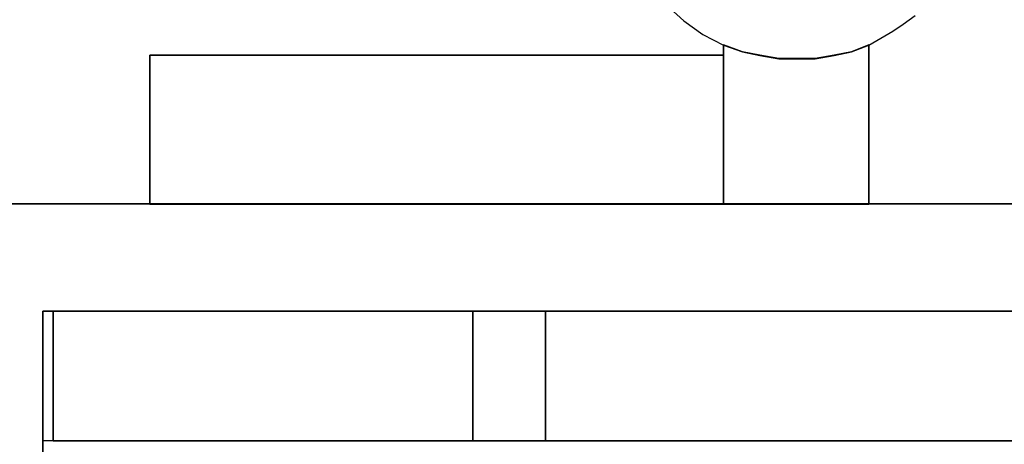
# Model space of a CAD drawing. Header units: millimetres. Extents: x -1290 to 1795, y -4192 to -1311.
# Tile 205 of 256: x 528.22 to 530.97, y -3234.14 to -3232.96. Entities that reach past the tile are written whole.
import ezdxf

# ---------------------------------------------------------------- set-up
doc = ezdxf.new("R2010")
doc.units = ezdxf.units.MM
doc.layers.add('33', color=7, linetype='Continuous')
doc.layers.add('Aparatura', color=7, linetype='Continuous', lineweight=13)

# ---------------------------------------------------------------- blocks, each defined once
blk = doc.blocks.new('*U23')
at = {"layer": '33', "color": 7}
for points in [[(10.672405, -14.7305), (10.913159, -14.947185), (11.177988, -15.139794), (11.466893, -15.284251), (11.466893, -15.284251), (11.731723, -15.380555), (11.972477, -15.428708), (12.237306, -15.47686), (12.502136, -15.47686), (12.74289, -15.47686), (13.007719, -15.428708), (13.248473, -15.380555), (13.489227, -15.284251), (13.657755, -15.187946), (13.826283, -15.091642), (13.970736, -14.995338), (14.139263, -14.874957)], [(10.672405, -14.7305), (10.913159, -14.947185), (11.177988, -15.139794), (11.466893, -15.284251), (11.466893, -15.284251), (11.731723, -15.380555), (11.972477, -15.428708), (12.237306, -15.47686), (12.502136, -15.47686), (12.74289, -15.47686), (13.007719, -15.428708), (13.248473, -15.380555), (13.489227, -15.284251), (13.657755, -15.187946), (13.826283, -15.091642), (13.970736, -14.995338), (14.139263, -14.874957)], [(10.672405, -14.7305), (10.913159, -14.947185), (11.177988, -15.139794), (11.466893, -15.284251), (11.466893, -15.284251), (11.731723, -15.380555), (11.972477, -15.428708), (12.237306, -15.47686), (12.502136, -15.47686), (12.74289, -15.47686), (13.007719, -15.428708), (13.248473, -15.380555), (13.489227, -15.284251), (13.657755, -15.187946), (13.826283, -15.091642), (13.970736, -14.995338), (14.139263, -14.874957)], [(10.672405, -14.7305), (10.913159, -14.947185), (11.177988, -15.139794), (11.466893, -15.284251), (11.466893, -15.284251), (11.731723, -15.380555), (11.972477, -15.428708), (12.237306, -15.47686), (12.502136, -15.47686), (12.74289, -15.47686), (13.007719, -15.428708), (13.248473, -15.380555), (13.489227, -15.284251), (13.657755, -15.187946), (13.826283, -15.091642), (13.970736, -14.995338), (14.139263, -14.874957)], [(10.672405, -14.7305), (10.913159, -14.947185), (11.177988, -15.139794), (11.466893, -15.284251), (11.731723, -15.380555), (11.972477, -15.428708), (12.237306, -15.47686), (12.502136, -15.47686), (12.502136, -15.47686), (12.74289, -15.47686), (13.007719, -15.428708), (13.248473, -15.380555), (13.489227, -15.284251), (13.657755, -15.187946), (13.826283, -15.091642), (13.970736, -14.995338), (14.139263, -14.874957)], [(10.672405, -14.7305), (10.913159, -14.947185), (11.177988, -15.139794), (11.466893, -15.284251), (11.731723, -15.380555), (11.972477, -15.428708), (12.237306, -15.47686), (12.502136, -15.47686), (12.502136, -15.47686), (12.74289, -15.47686), (13.007719, -15.428708), (13.248473, -15.380555), (13.489227, -15.284251), (13.657755, -15.187946), (13.826283, -15.091642), (13.970736, -14.995338), (14.139263, -14.874957)], [(19.651018, -17.495893), (13.489439, -17.495893), (12.478555, -17.495893), (11.467671, -17.495893), (3.476872, -17.495893), (-7.763197, -17.495893), (-7.763197, -18.988128), (0.829318, -18.988128), (0.97373, -18.988128), (0.97373, -20.793251), (0.97373, -20.985798), (0.97373, -21.780052), (1.984614, -21.780052), (1.984614, -20.985798), (1.984614, -20.793251), (1.984614, -18.988128), (2.129026, -18.988128), (7.977713, -18.988128), (8.988597, -18.988128), (12.478555, -18.988128), (14.981696, -18.988128), (15.968512, -18.988128)], [(19.651018, -17.495893), (13.489439, -17.495893), (12.478555, -17.495893), (11.467671, -17.495893), (3.476872, -17.495893), (-7.763197, -17.495893), (-7.763197, -18.988128), (0.829318, -18.988128), (0.97373, -18.988128), (0.97373, -20.793251), (0.97373, -20.985798), (0.97373, -21.780052), (1.984614, -21.780052), (1.984614, -20.985798), (1.984614, -20.793251), (1.984614, -18.988128), (2.129026, -18.988128), (7.977713, -18.988128), (8.988597, -18.988128), (12.478555, -18.988128), (14.981696, -18.988128), (15.968512, -18.988128)], [(19.651018, -17.495893), (13.489439, -17.495893), (12.478555, -17.495893), (11.467671, -17.495893), (3.476872, -17.495893), (-7.763197, -17.495893), (-7.763197, -18.988128), (0.829318, -18.988128), (0.97373, -18.988128), (0.97373, -20.793251), (0.97373, -20.985798), (0.97373, -21.780052), (1.984614, -21.780052), (1.984614, -20.985798), (1.984614, -20.793251), (1.984614, -18.988128), (2.129026, -18.988128), (7.977713, -18.988128), (8.988597, -18.988128), (12.478555, -18.988128), (14.981696, -18.988128), (15.968512, -18.988128)], [(19.651018, -17.495893), (13.489439, -17.495893), (12.478555, -17.495893), (11.467671, -17.495893), (3.476872, -17.495893), (-7.763197, -17.495893), (-7.763197, -18.988128), (0.829318, -18.988128), (0.97373, -18.988128), (0.97373, -20.793251), (0.97373, -20.985798), (0.97373, -21.780052), (1.984614, -21.780052), (1.984614, -20.985798), (1.984614, -20.793251), (1.984614, -18.988128), (2.129026, -18.988128), (7.977713, -18.988128), (8.988597, -18.988128), (12.478555, -18.988128), (14.981696, -18.988128), (15.968512, -18.988128)], [(19.651018, -17.495893), (13.489439, -17.495893), (12.478555, -17.495893), (11.467671, -17.495893), (3.476872, -17.495893), (-7.763197, -17.495893), (-7.763197, -18.988128), (0.829318, -18.988128), (0.97373, -18.988128), (0.97373, -20.793251), (0.97373, -20.985798), (0.97373, -21.780052), (1.984614, -21.780052), (1.984614, -20.985798), (1.984614, -20.793251), (1.984614, -18.988128), (2.129026, -18.988128), (7.977713, -18.988128), (8.988597, -18.988128), (12.478555, -18.988128), (14.981696, -18.988128), (15.968512, -18.988128)], [(19.651018, -17.495893), (13.489439, -17.495893), (12.478555, -17.495893), (11.467671, -17.495893), (3.476872, -17.495893), (-7.763197, -17.495893), (-7.763197, -18.988128), (0.829318, -18.988128), (0.97373, -18.988128), (0.97373, -20.793251), (0.97373, -20.985798), (0.97373, -21.780052), (1.984614, -21.780052), (1.984614, -20.985798), (1.984614, -20.793251), (1.984614, -18.988128), (2.129026, -18.988128), (7.977713, -18.988128), (8.988597, -18.988128), (12.478555, -18.988128), (14.981696, -18.988128), (15.968512, -18.988128)], [(19.651018, -17.495893), (13.489439, -17.495893), (12.478555, -17.495893), (11.467671, -17.495893), (3.476872, -17.495893), (-7.763197, -17.495893), (-7.763197, -18.988128), (0.829318, -18.988128), (0.97373, -18.988128), (0.97373, -20.793251), (0.97373, -20.985798), (0.97373, -21.780052), (1.984614, -21.780052), (1.984614, -20.985798), (1.984614, -20.793251), (1.984614, -18.988128), (2.129026, -18.988128), (7.977713, -18.988128), (8.988597, -18.988128), (12.478555, -18.988128), (14.981696, -18.988128), (15.968512, -18.988128)], [(19.651018, -17.495893), (13.489439, -17.495893), (12.478555, -17.495893), (11.467671, -17.495893), (3.476872, -17.495893), (-7.763197, -17.495893), (-7.763197, -18.988128), (0.829318, -18.988128), (0.97373, -18.988128), (0.97373, -20.793251), (0.97373, -20.985798), (0.97373, -21.780052), (1.984614, -21.780052), (1.984614, -20.985798), (1.984614, -20.793251), (1.984614, -18.988128), (2.129026, -18.988128), (7.977713, -18.988128), (8.988597, -18.988128), (12.478555, -18.988128), (14.981696, -18.988128), (15.968512, -18.988128)], [(16.136189, -20.792091), (14.836474, -20.792091), (8.987755, -20.792091), (7.976865, -20.792091), (2.128146, -20.792091), (1.983733, -20.792091), (1.983733, -20.984579), (1.983733, -21.778594), (0.972844, -21.778594), (0.972844, -20.984579), (0.972844, -20.792091), (0.828431, -20.792091), (-6.681036, -20.792091), (-6.681036, -27.312634), (-4.731463, -27.312634), (-0.808248, -27.312634), (0.828431, -27.312634), (2.128146, -27.312634), (14.836474, -27.312634), (16.136189, -27.312634)], [(16.136189, -20.792091), (14.836474, -20.792091), (8.987755, -20.792091), (7.976865, -20.792091), (2.128146, -20.792091), (1.983733, -20.792091), (1.983733, -20.984579), (1.983733, -21.778594), (0.972844, -21.778594), (0.972844, -20.984579), (0.972844, -20.792091), (0.828431, -20.792091), (-6.681036, -20.792091), (-6.681036, -27.312634), (-4.731463, -27.312634), (-0.808248, -27.312634), (0.828431, -27.312634), (2.128146, -27.312634), (14.836474, -27.312634), (16.136189, -27.312634)], [(16.136189, -20.792091), (14.836474, -20.792091), (8.987755, -20.792091), (7.976865, -20.792091), (2.128146, -20.792091), (1.983733, -20.792091), (1.983733, -20.984579), (1.983733, -21.778594), (1.983733, -21.778594), (0.972844, -21.778594), (0.972844, -20.984579), (0.972844, -20.792091), (0.828431, -20.792091), (-6.681036, -20.792091), (-6.681036, -27.312634), (-4.731463, -27.312634), (-0.808248, -27.312634), (0.828431, -27.312634), (2.128146, -27.312634), (14.836474, -27.312634), (16.136189, -27.312634)], [(16.136189, -20.792091), (14.836474, -20.792091), (8.987755, -20.792091), (7.976865, -20.792091), (2.128146, -20.792091), (1.983733, -20.792091), (1.983733, -20.984579), (1.983733, -21.778594), (1.983733, -21.778594), (0.972844, -21.778594), (0.972844, -20.984579), (0.972844, -20.792091), (0.828431, -20.792091), (-6.681036, -20.792091), (-6.681036, -27.312634), (-4.731463, -27.312634), (-0.808248, -27.312634), (0.828431, -27.312634), (2.128146, -27.312634), (14.836474, -27.312634), (16.136189, -27.312634)]]:
    blk.add_lwpolyline(points, dxfattribs=at)
for points in [[(11.466669, -17.497689), (11.466669, -15.281064), (11.466669, -17.497689)], [(11.466669, -15.425627), (11.466669, -17.497689), (12.478956, -17.497689), (13.491243, -17.497689), (13.491243, -15.281064), (13.250222, -15.377439), (13.009202, -15.425627), (12.744079, -15.473814), (12.503058, -15.473814), (12.237936, -15.473814), (11.972813, -15.425627), (11.731792, -15.377439), (11.466669, -15.281064), (11.466669, -15.425627)], [(11.466669, -15.425627), (11.466669, -17.497689), (12.478956, -17.497689), (13.491243, -17.497689), (13.491243, -15.281064), (13.250222, -15.377439), (13.009202, -15.425627), (12.744079, -15.473814), (12.503058, -15.473814), (12.237936, -15.473814), (11.972813, -15.425627), (11.731792, -15.377439), (11.466669, -15.281064), (11.466669, -15.425627)], [(11.466669, -15.425627), (11.466669, -17.497689), (12.478956, -17.497689), (13.491243, -17.497689), (13.491243, -15.281064), (13.250222, -15.377439), (13.009202, -15.425627), (12.744079, -15.473814), (12.503058, -15.473814), (12.237936, -15.473814), (11.972813, -15.425627), (11.731792, -15.377439), (11.466669, -15.281064), (11.466669, -15.425627)], [(11.466669, -15.425627), (11.466669, -17.497689), (12.478956, -17.497689), (13.491243, -17.497689), (13.491243, -15.281064), (13.250222, -15.377439), (13.009202, -15.425627), (12.744079, -15.473814), (12.503058, -15.473814), (12.237936, -15.473814), (11.972813, -15.425627), (11.731792, -15.377439), (11.466669, -15.281064), (11.466669, -15.425627)], [(13.491243, -17.497689), (13.491243, -15.281064), (13.250222, -15.377439), (13.009202, -15.425627), (12.744079, -15.473814), (12.503058, -15.473814), (12.237936, -15.473814), (11.972813, -15.425627), (11.731792, -15.377439), (11.466669, -15.281064), (11.466669, -15.425627), (11.466669, -17.497689), (12.478956, -17.497689), (13.491243, -17.497689)], [(13.491243, -17.497689), (13.491243, -15.281064), (13.250222, -15.377439), (13.009202, -15.425627), (12.744079, -15.473814), (12.503058, -15.473814), (12.237936, -15.473814), (11.972813, -15.425627), (11.731792, -15.377439), (11.466669, -15.281064), (11.466669, -15.425627), (11.466669, -17.497689), (12.478956, -17.497689), (13.491243, -17.497689)], [(13.489451, -15.281064), (13.489451, -17.497689), (13.489451, -15.281064)], [(3.475874, -15.426564), (11.468461, -15.426564), (3.475874, -15.426564)], [(3.475874, -17.497689), (3.475874, -15.426564), (3.475874, -17.497689)], [(11.468461, -17.497689), (11.468461, -15.426564), (3.475874, -15.426564), (3.475874, -17.497689), (11.468461, -17.497689)], [(11.468461, -17.497689), (11.468461, -15.426564), (3.475874, -15.426564), (3.475874, -17.497689), (11.468461, -17.497689)], [(11.468461, -17.497689), (11.468461, -15.426564), (3.475874, -15.426564), (3.475874, -17.497689), (11.468461, -17.497689)], [(11.468461, -17.497689), (11.468461, -15.426564), (3.475874, -15.426564), (3.475874, -17.497689), (11.468461, -17.497689)], [(11.468461, -17.497689), (11.468461, -15.426564), (3.475874, -15.426564), (3.475874, -17.497689), (11.468461, -17.497689)], [(11.468461, -17.497689), (11.468461, -15.426564), (3.475874, -15.426564), (3.475874, -17.497689), (11.468461, -17.497689)], [(12.478956, -17.495893), (-7.763197, -17.495893), (12.478956, -17.495893)], [(162.499864, -17.495893), (12.477165, -17.495893), (162.499864, -17.495893)], [(1.983423, -18.986816), (1.983423, -20.98609), (1.983423, -18.986816)], [(1.983423, -18.986816), (12.478956, -18.986816), (1.983423, -18.986816)], [(2.128547, -19.493371), (2.128547, -18.986816), (2.128547, -19.493371)], [(2.128547, -19.492796), (2.128547, -20.793887), (7.978311, -20.793887), (7.978311, -18.986816), (2.128547, -18.986816), (2.128547, -19.492796)], [(2.128547, -19.492796), (2.128547, -20.793887), (7.978311, -20.793887), (7.978311, -18.986816), (2.128547, -18.986816), (2.128547, -19.492796)], [(2.128547, -19.492796), (2.128547, -20.793887), (7.978311, -20.793887), (7.978311, -18.986816), (2.128547, -18.986816), (2.128547, -19.492796)], [(2.128547, -19.492796), (2.128547, -20.793887), (7.978311, -20.793887), (7.978311, -18.986816), (2.128547, -18.986816), (2.128547, -19.492796)], [(7.978311, -20.793887), (7.978311, -18.986816), (2.128547, -18.986816), (2.128547, -19.492796), (2.128547, -20.793887), (7.978311, -20.793887)], [(7.978311, -20.793887), (7.978311, -18.986816), (2.128547, -18.986816), (2.128547, -19.492796), (2.128547, -20.793887), (7.978311, -20.793887)], [(7.976519, -20.793887), (7.976519, -18.986816), (7.976519, -20.793887)], [(8.988806, -20.793887), (8.988806, -18.986816), (7.976519, -18.986816), (7.976519, -20.793887), (8.988806, -20.793887)], [(8.988806, -20.793887), (8.988806, -18.986816), (7.976519, -18.986816), (7.976519, -20.793887), (8.988806, -20.793887)], [(8.988806, -20.793887), (8.988806, -18.986816), (7.976519, -18.986816), (7.976519, -20.793887), (8.988806, -20.793887)], [(8.988806, -20.793887), (8.988806, -18.986816), (7.976519, -18.986816), (7.976519, -20.793887), (8.988806, -20.793887)], [(8.988806, -20.793887), (8.988806, -18.986816), (7.976519, -18.986816), (7.976519, -20.793887), (8.988806, -20.793887)], [(8.988806, -20.793887), (8.988806, -18.986816), (7.976519, -18.986816), (7.976519, -20.793887), (8.988806, -20.793887)], [(8.988806, -20.793887), (8.988806, -18.986816), (8.988806, -20.793887)], [(8.988806, -18.986816), (8.988806, -20.793887), (14.837772, -20.793887), (16.137542, -20.793887), (22.010577, -20.793887), (22.010577, -18.986816), (19.507316, -18.986816), (15.969053, -18.986816), (14.982191, -18.986816), (12.47893, -18.986816), (8.988806, -18.986816)], [(8.988806, -18.986816), (8.988806, -20.793887), (14.837772, -20.793887), (16.137542, -20.793887), (22.010577, -20.793887), (22.010577, -18.986816), (19.507316, -18.986816), (15.969053, -18.986816), (14.982191, -18.986816), (12.47893, -18.986816), (8.988806, -18.986816)], [(8.988806, -18.986816), (8.988806, -20.793887), (14.837772, -20.793887), (16.137542, -20.793887), (22.010577, -20.793887), (22.010577, -18.986816), (19.507316, -18.986816), (15.969053, -18.986816), (14.982191, -18.986816), (12.47893, -18.986816), (8.988806, -18.986816)], [(8.988806, -18.986816), (8.988806, -20.793887), (14.837772, -20.793887), (16.137542, -20.793887), (22.010577, -20.793887), (22.010577, -18.986816), (19.507316, -18.986816), (15.969053, -18.986816), (14.982191, -18.986816), (12.47893, -18.986816), (8.988806, -18.986816)], [(22.010577, -20.793887), (22.010577, -18.986816), (19.507316, -18.986816), (15.969053, -18.986816), (14.982191, -18.986816), (12.47893, -18.986816), (8.988806, -18.986816), (8.988806, -20.793887), (14.837772, -20.793887), (16.137542, -20.793887), (22.010577, -20.793887)], [(22.010577, -20.793887), (22.010577, -18.986816), (19.507316, -18.986816), (15.969053, -18.986816), (14.982191, -18.986816), (12.47893, -18.986816), (8.988806, -18.986816), (8.988806, -20.793887), (14.837772, -20.793887), (16.137542, -20.793887), (22.010577, -20.793887)], [(12.477165, -18.986816), (14.981903, -18.986816), (12.477165, -18.986816)], [(14.981903, -18.986816), (15.969106, -18.986816), (14.981903, -18.986816)], [(2.128547, -20.793887), (2.128547, -19.491575), (2.128547, -20.793887)]]:
    blk.add_lwpolyline(points, close=True, dxfattribs=at)

msp = doc.modelspace()

# ---------------------------------------------------------------- block references
at = {"layer": 'Aparatura', "lineweight": 13, "xscale": 0.2, "yscale": 0.2, "zscale": 0.2}
msp.add_blockref('*U23', (527.8914, -3229.9741), dxfattribs=at)

doc.saveas('drawing.dxf')
